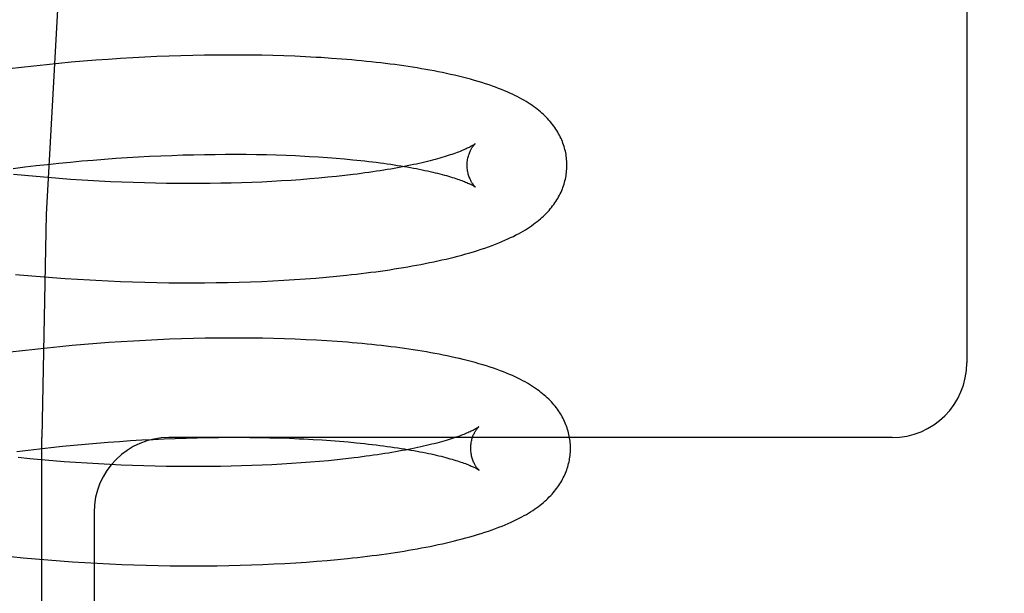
# Model space of a CAD drawing. Header units: inches. Extents: x 0 to 218, y 0 to 141.
# Tile 86 of 114: x 121.197 to 121.394, y 51.703 to 51.818. Entities that reach past the tile are written whole.
import ezdxf

# ---------------------------------------------------------------- set-up
doc = ezdxf.new("R2010")
doc.units = ezdxf.units.IN
doc.header["$LTSCALE"] = 11.987179
doc.header["$MEASUREMENT"] = 0
doc.linetypes.add('HIDDEN', pattern=[0.2, 0.1, -0.1])
doc.layers.add('DEFAULT_2', color=8, linetype='HIDDEN')

msp = doc.modelspace()

# ---------------------------------------------------------------- linework, layer by layer
at = {"layer": 'DEFAULT_2', "color": 8, "linetype": 'HIDDEN'}
for p, q in [((121.38687, 51.90629), (121.38687, 51.74879)), ((121.20976, 51.8093), (121.20728, 51.80909)), ((121.21224, 51.8095), (121.20976, 51.8093)), ((121.2147, 51.80968), (121.21224, 51.8095)), ((121.21716, 51.80984), (121.2147, 51.80968)), ((121.21961, 51.80998), (121.21716, 51.80984)), ((121.22205, 51.81011), (121.21961, 51.80998)), ((121.22448, 51.81023), (121.22205, 51.81011)), ((121.22689, 51.81032), (121.22448, 51.81023)), ((121.22928, 51.8104), (121.22689, 51.81032)), ((121.23166, 51.81046), (121.22928, 51.8104)), ((121.23402, 51.81051), (121.23166, 51.81046)), ((121.23636, 51.81054), (121.23402, 51.81051)), ((121.23869, 51.81055), (121.23636, 51.81054)), ((121.24098, 51.81055), (121.23869, 51.81055)), ((121.24326, 51.81053), (121.24098, 51.81055)), ((121.24551, 51.81049), (121.24326, 51.81053)), ((121.24774, 51.81044), (121.24551, 51.81049)), ((121.24994, 51.81037), (121.24774, 51.81044)), ((121.25211, 51.81029), (121.24994, 51.81037)), ((121.25426, 51.81019), (121.25211, 51.81029)), ((121.25949, 51.80988), (121.25742, 51.81002)), ((121.19732, 51.80806), (121.19483, 51.80776)), ((121.19981, 51.80834), (121.19732, 51.80806)), ((121.2023, 51.80861), (121.19981, 51.80834)), ((121.20479, 51.80886), (121.2023, 51.80861)), ((121.20728, 51.80909), (121.20479, 51.80886)), ((121.21169, 51.78948), (121.21397, 51.78966)), ((121.21397, 51.78966), (121.21624, 51.78983)), ((121.21624, 51.78983), (121.2185, 51.78997)), ((121.2185, 51.78997), (121.22076, 51.79011)), ((121.22076, 51.79011), (121.223, 51.79023)), ((121.223, 51.79023), (121.22523, 51.79033)), ((121.22523, 51.79033), (121.22744, 51.79042)), ((121.22744, 51.79042), (121.22964, 51.79049)), ((121.22964, 51.79049), (121.23182, 51.79055)), ((121.23182, 51.79055), (121.23398, 51.79059)), ((121.23398, 51.79059), (121.23612, 51.79062)), ((121.23612, 51.79062), (121.23823, 51.79064)), ((121.23823, 51.79064), (121.24032, 51.79064)), ((121.24032, 51.79064), (121.24239, 51.79063)), ((121.24239, 51.79063), (121.24442, 51.7906)), ((121.24442, 51.7906), (121.24643, 51.79056)), ((121.24643, 51.79056), (121.24841, 51.7905)), ((121.24841, 51.7905), (121.25035, 51.79044)), ((121.25035, 51.79044), (121.25226, 51.79036)), ((121.25506, 51.79021), (121.25688, 51.7901)), ((121.25688, 51.7901), (121.25867, 51.78998)), ((121.25867, 51.78998), (121.26041, 51.78984)), ((121.26041, 51.78984), (121.26211, 51.7897)), ((121.19567, 51.7878), (121.19795, 51.78809)), ((121.19795, 51.78809), (121.20024, 51.78836)), ((121.20024, 51.78836), (121.20253, 51.78861)), ((121.20253, 51.78861), (121.20482, 51.78885)), ((121.20482, 51.78885), (121.20711, 51.78908)), ((121.20711, 51.78908), (121.2094, 51.78929)), ((121.2094, 51.78929), (121.21169, 51.78948)), ((121.19797, 51.78636), (121.19568, 51.78659)), ((121.20027, 51.78615), (121.19797, 51.78636)), ((121.20256, 51.78595), (121.20027, 51.78615)), ((121.20486, 51.78577), (121.20256, 51.78595)), ((121.20716, 51.7856), (121.20486, 51.78577)), ((121.20945, 51.78545), (121.20716, 51.7856)), ((121.25512, 51.78568), (121.25326, 51.78554)), ((121.25694, 51.78584), (121.25512, 51.78568)), ((121.25871, 51.78601), (121.25694, 51.78584)), ((121.26045, 51.78618), (121.25871, 51.78601)), ((121.26215, 51.78637), (121.26045, 51.78618)), ((121.2638, 51.78657), (121.26215, 51.78637)), ((121.21174, 51.78531), (121.20945, 51.78545)), ((121.21743, 51.78504), (121.21516, 51.78513)), ((121.2197, 51.78495), (121.21743, 51.78504)), ((121.22195, 51.78488), (121.2197, 51.78495)), ((121.22418, 51.78483), (121.22195, 51.78488)), ((121.22641, 51.78479), (121.22418, 51.78483)), ((121.22862, 51.78476), (121.22641, 51.78479)), ((121.2308, 51.78475), (121.22862, 51.78476)), ((121.23297, 51.78476), (121.2308, 51.78475)), ((121.23512, 51.78478), (121.23297, 51.78476)), ((121.23725, 51.78481), (121.23512, 51.78478)), ((121.23935, 51.78485), (121.23725, 51.78481)), ((121.24143, 51.78491), (121.23935, 51.78485)), ((121.24348, 51.78498), (121.24143, 51.78491)), ((121.2455, 51.78507), (121.24348, 51.78498)), ((121.24749, 51.78517), (121.2455, 51.78507)), ((121.24945, 51.78528), (121.24749, 51.78517)), ((121.25137, 51.7854), (121.24945, 51.78528)), ((121.25326, 51.78554), (121.25137, 51.7854)), ((121.19609, 51.76654), (121.19857, 51.76631)), ((121.19857, 51.76631), (121.20106, 51.7661)), ((121.20106, 51.7661), (121.20355, 51.7659)), ((121.20355, 51.7659), (121.20604, 51.76572)), ((121.25632, 51.7658), (121.2584, 51.76598)), ((121.2584, 51.76598), (121.26045, 51.76617)), ((121.26045, 51.76617), (121.26247, 51.76638)), ((121.20604, 51.76572), (121.20852, 51.76556)), ((121.20852, 51.76556), (121.21099, 51.76541)), ((121.21469, 51.76523), (121.21715, 51.76512)), ((121.21715, 51.76512), (121.2196, 51.76504)), ((121.2196, 51.76504), (121.22203, 51.76496)), ((121.22203, 51.76496), (121.22445, 51.76491)), ((121.22445, 51.76491), (121.22686, 51.76487)), ((121.22686, 51.76487), (121.22925, 51.76485)), ((121.22925, 51.76485), (121.23163, 51.76484)), ((121.23163, 51.76484), (121.23399, 51.76485)), ((121.23399, 51.76485), (121.23633, 51.76488)), ((121.23633, 51.76488), (121.23865, 51.76492)), ((121.23865, 51.76492), (121.24094, 51.76498)), ((121.24094, 51.76498), (121.24322, 51.76505)), ((121.24322, 51.76505), (121.24547, 51.76514)), ((121.24547, 51.76514), (121.24769, 51.76524)), ((121.24769, 51.76524), (121.24989, 51.76536)), ((121.24989, 51.76536), (121.25206, 51.76549)), ((121.25206, 51.76549), (121.2542, 51.76564)), ((121.2542, 51.76564), (121.25632, 51.7658)), ((121.20744, 51.75225), (121.20497, 51.75201)), ((121.20992, 51.75246), (121.20744, 51.75225)), ((121.21239, 51.75266), (121.20992, 51.75246)), ((121.21485, 51.75285), (121.21239, 51.75266)), ((121.2173, 51.75301), (121.21485, 51.75285)), ((121.21975, 51.75316), (121.2173, 51.75301)), ((121.22218, 51.75329), (121.21975, 51.75316)), ((121.2246, 51.75341), (121.22218, 51.75329)), ((121.22701, 51.75351), (121.2246, 51.75341)), ((121.2294, 51.75359), (121.22701, 51.75351)), ((121.23177, 51.75366), (121.2294, 51.75359)), ((121.23413, 51.75371), (121.23177, 51.75366)), ((121.23647, 51.75374), (121.23413, 51.75371)), ((121.23879, 51.75376), (121.23647, 51.75374)), ((121.24109, 51.75376), (121.23879, 51.75376)), ((121.24336, 51.75374), (121.24109, 51.75376)), ((121.24561, 51.75371), (121.24336, 51.75374)), ((121.24784, 51.75367), (121.24561, 51.75371)), ((121.25004, 51.7536), (121.24784, 51.75367)), ((121.25221, 51.75353), (121.25004, 51.7536)), ((121.25436, 51.75343), (121.25221, 51.75353)), ((121.25648, 51.75332), (121.25436, 51.75343)), ((121.25856, 51.7532), (121.25648, 51.75332)), ((121.26062, 51.75306), (121.25856, 51.7532)), ((121.19752, 51.75121), (121.19504, 51.75091)), ((121.2, 51.75149), (121.19752, 51.75121)), ((121.20248, 51.75176), (121.2, 51.75149)), ((121.20497, 51.75201), (121.20248, 51.75176)), ((121.20141, 51.17129), (121.20141, 51.73379)), ((121.20551, 51.73206), (121.2078, 51.73228)), ((121.2078, 51.73228), (121.21009, 51.73249)), ((121.21009, 51.73249), (121.21238, 51.73269)), ((121.21238, 51.73269), (121.21466, 51.73287)), ((121.21466, 51.73287), (121.21693, 51.73303)), ((121.21693, 51.73303), (121.2192, 51.73318)), ((121.2192, 51.73318), (121.22145, 51.73332)), ((121.22145, 51.73332), (121.22369, 51.73343)), ((121.22369, 51.73343), (121.22592, 51.73354)), ((121.22592, 51.73354), (121.22814, 51.73363)), ((121.37187, 51.73379), (121.22687, 51.73379)), ((121.22814, 51.73363), (121.23034, 51.7337)), ((121.23034, 51.7337), (121.23252, 51.73376)), ((121.23252, 51.73376), (121.23468, 51.7338)), ((121.23468, 51.7338), (121.23681, 51.73383)), ((121.23681, 51.73383), (121.23893, 51.73385)), ((121.23893, 51.73385), (121.24102, 51.73385)), ((121.24102, 51.73385), (121.24309, 51.73384)), ((121.24309, 51.73384), (121.24512, 51.73381)), ((121.24512, 51.73381), (121.24713, 51.73377)), ((121.24713, 51.73377), (121.24911, 51.73371)), ((121.24911, 51.73371), (121.25106, 51.73365)), ((121.25391, 51.73352), (121.25577, 51.73342)), ((121.25577, 51.73342), (121.25759, 51.73331)), ((121.25759, 51.73331), (121.25937, 51.73319)), ((121.25937, 51.73319), (121.26111, 51.73305)), ((121.26111, 51.73305), (121.26281, 51.73291)), ((121.19636, 51.73101), (121.19864, 51.73129)), ((121.19864, 51.73129), (121.20093, 51.73156)), ((121.20093, 51.73156), (121.20322, 51.73182)), ((121.20322, 51.73182), (121.20551, 51.73206)), ((121.19896, 51.72954), (121.19666, 51.72977)), ((121.20126, 51.72933), (121.19896, 51.72954)), ((121.20356, 51.72914), (121.20126, 51.72933)), ((121.20586, 51.72895), (121.20356, 51.72914)), ((121.20816, 51.72879), (121.20586, 51.72895)), ((121.21046, 51.72864), (121.20816, 51.72879)), ((121.21275, 51.7285), (121.21046, 51.72864)), ((121.21504, 51.72838), (121.21275, 51.7285)), ((121.21732, 51.72828), (121.21504, 51.72838)), ((121.24754, 51.72834), (121.24554, 51.72825)), ((121.24952, 51.72845), (121.24754, 51.72834)), ((121.25146, 51.72857), (121.24952, 51.72845)), ((121.25336, 51.7287), (121.25146, 51.72857)), ((121.25523, 51.72884), (121.25336, 51.7287)), ((121.25707, 51.72899), (121.25523, 51.72884)), ((121.25886, 51.72916), (121.25707, 51.72899)), ((121.26062, 51.72934), (121.25886, 51.72916)), ((121.26233, 51.72952), (121.26062, 51.72934)), ((121.264, 51.72972), (121.26233, 51.72952)), ((121.21959, 51.72819), (121.21732, 51.72828)), ((121.22185, 51.72812), (121.21959, 51.72819)), ((121.2241, 51.72806), (121.22185, 51.72812)), ((121.22633, 51.72801), (121.2241, 51.72806)), ((121.22855, 51.72798), (121.22633, 51.72801)), ((121.23075, 51.72797), (121.22855, 51.72798)), ((121.23293, 51.72796), (121.23075, 51.72797)), ((121.23509, 51.72798), (121.23293, 51.72796)), ((121.23723, 51.728), (121.23509, 51.72798)), ((121.23935, 51.72804), (121.23723, 51.728)), ((121.24144, 51.7281), (121.23935, 51.72804)), ((121.2435, 51.72817), (121.24144, 51.7281)), ((121.24554, 51.72825), (121.2435, 51.72817)), ((121.21187, 51.71879), (121.21187, 51.49879)), ((121.19516, 51.70991), (121.19764, 51.70967)), ((121.19764, 51.70967), (121.20012, 51.70944)), ((121.20012, 51.70944), (121.2026, 51.70924)), ((121.2026, 51.70924), (121.20508, 51.70905)), ((121.20508, 51.70905), (121.20756, 51.70887)), ((121.20756, 51.70887), (121.21003, 51.70872)), ((121.21003, 51.70872), (121.2125, 51.70858)), ((121.25012, 51.70854), (121.25229, 51.70867)), ((121.25229, 51.70867), (121.25443, 51.70881)), ((121.25443, 51.70881), (121.25655, 51.70897)), ((121.25655, 51.70897), (121.25863, 51.70915)), ((121.25863, 51.70915), (121.26069, 51.70933)), ((121.26069, 51.70933), (121.26271, 51.70954)), ((121.2125, 51.70858), (121.21496, 51.70846)), ((121.21496, 51.70846), (121.21741, 51.70835)), ((121.21741, 51.70835), (121.21985, 51.70826)), ((121.21985, 51.70826), (121.22229, 51.70819)), ((121.22229, 51.70819), (121.2247, 51.70813)), ((121.2247, 51.70813), (121.22711, 51.70809)), ((121.22711, 51.70809), (121.2295, 51.70806)), ((121.2295, 51.70806), (121.23187, 51.70805)), ((121.23187, 51.70805), (121.23423, 51.70806)), ((121.23423, 51.70806), (121.23656, 51.70808)), ((121.23656, 51.70808), (121.23888, 51.70812)), ((121.23888, 51.70812), (121.24117, 51.70817)), ((121.24117, 51.70817), (121.24345, 51.70824)), ((121.24345, 51.70824), (121.2457, 51.70833)), ((121.2457, 51.70833), (121.24792, 51.70843)), ((121.24792, 51.70843), (121.25012, 51.70854))]:
    msp.add_line(p, q, dxfattribs=at)
for points in [[(121.39439, 52.23379), (121.37872, 52.23187), (121.36322, 52.22622), (121.34812, 52.21722), (121.33322, 52.20496), (121.31837, 52.18928), (121.3038, 52.17027), (121.28953, 52.14778), (121.27581, 52.12199), (121.26282, 52.09301), (121.25073, 52.06106), (121.23971, 52.02639), (121.22989, 51.98928), (121.22139, 51.95004), (121.2143, 51.90899), (121.20871, 51.86649), (121.20467, 51.82288), (121.20223, 51.77853), (121.20141, 51.73379)], [(121.25742, 51.81002), (121.25638, 51.81008), (121.25426, 51.81019)], [(121.30668, 51.7886), (121.30667, 51.78889), (121.30665, 51.78922), (121.30663, 51.78956), (121.30659, 51.7899), (121.30655, 51.79023), (121.3065, 51.79057), (121.30644, 51.7909), (121.30637, 51.79123), (121.30629, 51.79156), (121.3062, 51.79189), (121.30611, 51.79222), (121.306, 51.79254), (121.30589, 51.79287), (121.30577, 51.79319), (121.30564, 51.79351), (121.3055, 51.79383), (121.30535, 51.79414), (121.30519, 51.79445), (121.30502, 51.79476), (121.30485, 51.79507), (121.30466, 51.79538), (121.30447, 51.79569), (121.30426, 51.796), (121.30405, 51.7963), (121.30382, 51.7966), (121.30358, 51.7969), (121.30334, 51.7972), (121.30308, 51.79749), (121.30282, 51.79778), (121.30254, 51.79807), (121.30226, 51.79835), (121.30197, 51.79863), (121.30167, 51.7989), (121.30136, 51.79917), (121.30103, 51.79944), (121.3007, 51.7997), (121.30036, 51.79996), (121.30001, 51.80022), (121.29965, 51.80047), (121.29928, 51.80072), (121.29889, 51.80097), (121.29848, 51.80122), (121.29806, 51.80147), (121.29763, 51.80172), (121.29718, 51.80196), (121.29672, 51.8022), (121.29624, 51.80244), (121.29574, 51.80268), (121.29523, 51.80292), (121.2947, 51.80315), (121.29415, 51.80339), (121.29358, 51.80362), (121.29299, 51.80385), (121.29238, 51.80408), (121.29174, 51.80431), (121.29107, 51.80455), (121.29037, 51.80478), (121.28964, 51.80501), (121.28889, 51.80524), (121.28812, 51.80546), (121.28733, 51.80568), (121.28654, 51.80589), (121.28574, 51.8061), (121.28493, 51.8063), (121.28413, 51.80649), (121.28333, 51.80667), (121.28252, 51.80685), (121.28171, 51.80702), (121.28089, 51.80719), (121.28005, 51.80735), (121.27921, 51.80751), (121.27836, 51.80766), (121.27749, 51.80781), (121.27662, 51.80795), (121.27574, 51.8081), (121.27486, 51.80823), (121.27396, 51.80836), (121.27306, 51.80849), (121.27214, 51.80862), (121.27122, 51.80874), (121.27029, 51.80885), (121.26935, 51.80897), (121.2684, 51.80908), (121.26745, 51.80918), (121.26648, 51.80928), (121.26551, 51.80938), (121.26453, 51.80947), (121.26354, 51.80956), (121.26254, 51.80965), (121.26153, 51.80973), (121.25949, 51.80988)], [(121.28827, 51.79272), (121.28826, 51.79271), (121.28824, 51.7927), (121.28822, 51.79268), (121.28818, 51.79265), (121.28814, 51.79262), (121.28808, 51.79258), (121.28801, 51.79254), (121.28794, 51.79249), (121.28785, 51.79243), (121.28775, 51.79238), (121.28764, 51.79231), (121.28751, 51.79224), (121.28738, 51.79217), (121.28723, 51.79209), (121.28706, 51.79201), (121.28689, 51.79192), (121.2867, 51.79183), (121.28649, 51.79173), (121.28627, 51.79163), (121.28604, 51.79153), (121.28579, 51.79143), (121.28553, 51.79132), (121.28525, 51.79121), (121.28495, 51.79109), (121.28464, 51.79098), (121.28432, 51.79086), (121.28398, 51.79074), (121.28362, 51.79062), (121.28325, 51.79049), (121.28287, 51.79037), (121.28247, 51.79024), (121.28205, 51.79011), (121.28162, 51.78998), (121.28117, 51.78985), (121.28071, 51.78973), (121.28023, 51.78959), (121.27974, 51.78946), (121.27924, 51.78933), (121.27872, 51.7892), (121.27818, 51.78907), (121.27763, 51.78894), (121.27707, 51.78881), (121.27649, 51.78868), (121.27589, 51.78856), (121.27529, 51.78843), (121.27467, 51.7883), (121.27403, 51.78817), (121.27338, 51.78805), (121.27272, 51.78793), (121.27205, 51.7878), (121.27136, 51.78768), (121.27066, 51.78756), (121.26994, 51.78745), (121.26922, 51.78733), (121.26848, 51.78722), (121.26773, 51.7871), (121.26697, 51.78699), (121.26619, 51.78688), (121.26541, 51.78678), (121.26461, 51.78667), (121.2638, 51.78657)], [(121.28668, 51.78835), (121.28668, 51.78859), (121.28669, 51.78885), (121.28671, 51.78911), (121.28674, 51.78936), (121.28677, 51.7896), (121.28682, 51.78984), (121.28687, 51.79006), (121.28692, 51.79028), (121.28698, 51.79049), (121.28705, 51.79068), (121.28712, 51.79087), (121.28719, 51.79105), (121.28726, 51.79122), (121.28733, 51.79137), (121.2874, 51.79152), (121.28748, 51.79166), (121.28755, 51.79178), (121.28762, 51.7919), (121.28769, 51.79201), (121.28776, 51.79211), (121.28782, 51.7922), (121.28788, 51.79228), (121.28794, 51.79236), (121.288, 51.79243), (121.28805, 51.79249), (121.2881, 51.79254), (121.28814, 51.79259), (121.28817, 51.79263), (121.28821, 51.79266), (121.28823, 51.79268), (121.28825, 51.7927), (121.28827, 51.79271), (121.28827, 51.79272)], [(121.25226, 51.79036), (121.25414, 51.79026), (121.25506, 51.79021)], [(121.26211, 51.7897), (121.26376, 51.78954), (121.26457, 51.78946), (121.26537, 51.78938), (121.26616, 51.78929), (121.26694, 51.7892), (121.26771, 51.78911), (121.26846, 51.78902), (121.2692, 51.78892), (121.26993, 51.78882), (121.27065, 51.78872), (121.27135, 51.78862), (121.27204, 51.78852), (121.27272, 51.78841), (121.27338, 51.78831), (121.27403, 51.7882), (121.27467, 51.78809), (121.27529, 51.78798), (121.2759, 51.78787), (121.2765, 51.78775), (121.27708, 51.78764), (121.27765, 51.78752), (121.2782, 51.78741), (121.27874, 51.78729), (121.27927, 51.78717), (121.27978, 51.78705), (121.28027, 51.78694), (121.28075, 51.78682), (121.28122, 51.7867), (121.28167, 51.78658), (121.2821, 51.78647), (121.28252, 51.78635), (121.28292, 51.78623), (121.28331, 51.78612), (121.28368, 51.786), (121.28404, 51.78589), (121.28439, 51.78578), (121.28471, 51.78567), (121.28503, 51.78556), (121.28532, 51.78545), (121.2856, 51.78535), (121.28587, 51.78525), (121.28612, 51.78515), (121.28636, 51.78505), (121.28658, 51.78496), (121.28678, 51.78487), (121.28698, 51.78478), (121.28716, 51.7847), (121.28732, 51.78462), (121.28747, 51.78455), (121.28761, 51.78448), (121.28774, 51.78441), (121.28785, 51.78435), (121.28795, 51.78429), (121.28804, 51.78424), (121.28812, 51.78419), (121.28819, 51.78415), (121.28824, 51.78411), (121.28829, 51.78408), (121.28833, 51.78406), (121.28835, 51.78404), (121.28836, 51.78404)], [(121.26247, 51.76638), (121.26347, 51.76649), (121.26446, 51.7666), (121.26544, 51.76671), (121.26641, 51.76683), (121.26738, 51.76696), (121.26833, 51.76708), (121.26928, 51.76721), (121.27022, 51.76734), (121.27115, 51.76748), (121.27207, 51.76762), (121.27298, 51.76777), (121.27389, 51.76792), (121.27478, 51.76807), (121.27567, 51.76822), (121.27655, 51.76838), (121.27742, 51.76855), (121.27828, 51.76872), (121.27913, 51.76889), (121.27997, 51.76906), (121.2808, 51.76924), (121.28163, 51.76943), (121.28244, 51.76962), (121.28324, 51.76981), (121.28404, 51.77001), (121.28483, 51.77021), (121.28562, 51.77042), (121.2864, 51.77064), (121.28719, 51.77086), (121.28796, 51.77109), (121.28873, 51.77133), (121.2895, 51.77158), (121.29024, 51.77183), (121.29097, 51.77208), (121.29167, 51.77234), (121.29235, 51.7726), (121.29301, 51.77286), (121.29364, 51.77312), (121.29425, 51.77338), (121.29484, 51.77364), (121.2954, 51.77391), (121.29595, 51.77417), (121.29647, 51.77444), (121.29697, 51.7747), (121.29746, 51.77497), (121.29792, 51.77524), (121.29837, 51.7755), (121.2988, 51.77577), (121.29921, 51.77604), (121.2996, 51.77631), (121.29998, 51.77658), (121.30034, 51.77685), (121.30069, 51.77712), (121.30103, 51.77739), (121.30136, 51.77767), (121.30168, 51.77795), (121.30198, 51.77823), (121.30227, 51.77851), (121.30256, 51.77879), (121.30283, 51.77908), (121.30309, 51.77937), (121.30335, 51.77967), (121.30359, 51.77996), (121.30382, 51.78026), (121.30405, 51.78056), (121.30426, 51.78086), (121.30446, 51.78117), (121.30466, 51.78148), (121.30485, 51.78179), (121.30502, 51.7821), (121.30519, 51.78241), (121.30535, 51.78273), (121.3055, 51.78305), (121.30564, 51.78336), (121.30577, 51.78368), (121.30589, 51.784), (121.306, 51.78433), (121.30611, 51.78465), (121.3062, 51.78498), (121.30629, 51.78531), (121.30637, 51.78564), (121.30644, 51.78597), (121.3065, 51.7863), (121.30655, 51.78664), (121.30659, 51.78697), (121.30663, 51.7873), (121.30665, 51.78764), (121.30667, 51.78798), (121.30668, 51.78831), (121.30668, 51.7886)], [(121.28836, 51.78404), (121.28837, 51.78403), (121.28838, 51.78402), (121.28838, 51.78402), (121.28836, 51.78404), (121.28834, 51.78405), (121.28831, 51.78408), (121.28828, 51.78411), (121.28824, 51.78415), (121.2882, 51.78419), (121.28815, 51.78424), (121.2881, 51.7843), (121.28804, 51.78437), (121.28798, 51.78444), (121.28792, 51.78453), (121.28785, 51.78462), (121.28778, 51.78471), (121.28771, 51.78482), (121.28764, 51.78494), (121.28756, 51.78506), (121.28748, 51.7852), (121.28741, 51.78534), (121.28733, 51.7855), (121.28725, 51.78566), (121.28718, 51.78584), (121.28711, 51.78602), (121.28704, 51.78622), (121.28697, 51.78642), (121.28691, 51.78664), (121.28685, 51.78687), (121.28681, 51.7871), (121.28676, 51.78734), (121.28673, 51.78759), (121.2867, 51.78785), (121.28668, 51.78811), (121.28668, 51.78835)], [(121.21516, 51.78513), (121.21288, 51.78525), (121.21174, 51.78531)], [(121.21099, 51.76541), (121.21223, 51.76535), (121.21469, 51.76523)], [(121.3074, 51.73181), (121.30739, 51.73209), (121.30737, 51.73243), (121.30735, 51.73277), (121.30731, 51.7331), (121.30727, 51.73344), (121.30722, 51.73377), (121.30716, 51.7341), (121.30709, 51.73443), (121.30701, 51.73476), (121.30693, 51.73509), (121.30683, 51.73542), (121.30673, 51.73574), (121.30661, 51.73606), (121.30649, 51.73638), (121.30636, 51.7367), (121.30622, 51.73702), (121.30608, 51.73733), (121.30592, 51.73764), (121.30575, 51.73796), (121.30558, 51.73826), (121.3054, 51.73857), (121.3052, 51.73888), (121.305, 51.73918), (121.30479, 51.73948), (121.30456, 51.73978), (121.30433, 51.74007), (121.30409, 51.74037), (121.30384, 51.74066), (121.30358, 51.74094), (121.30331, 51.74123), (121.30303, 51.74151), (121.30274, 51.74179), (121.30244, 51.74206), (121.30213, 51.74233), (121.30181, 51.7426), (121.30147, 51.74287), (121.30113, 51.74314), (121.30077, 51.7434), (121.3004, 51.74366), (121.30001, 51.74392), (121.29961, 51.74418), (121.2992, 51.74443), (121.29876, 51.74469), (121.29831, 51.74495), (121.29784, 51.7452), (121.29735, 51.74546), (121.29684, 51.74571), (121.29631, 51.74596), (121.29575, 51.74622), (121.29518, 51.74647), (121.29459, 51.74671), (121.29397, 51.74696), (121.29333, 51.7472), (121.29267, 51.74745), (121.29199, 51.74769), (121.29128, 51.74792), (121.29055, 51.74816), (121.28981, 51.74839), (121.28904, 51.74861), (121.28827, 51.74883), (121.28748, 51.74904), (121.28669, 51.74925), (121.2859, 51.74945), (121.28511, 51.74964), (121.28431, 51.74982), (121.2835, 51.75), (121.28269, 51.75017), (121.28187, 51.75034), (121.28105, 51.7505), (121.28021, 51.75066), (121.27936, 51.75082), (121.2785, 51.75097), (121.27764, 51.75111), (121.27677, 51.75126), (121.27588, 51.75139), (121.275, 51.75153), (121.2741, 51.75166), (121.27319, 51.75178), (121.27228, 51.7519), (121.27135, 51.75202), (121.27042, 51.75213), (121.26948, 51.75224), (121.26853, 51.75235), (121.26757, 51.75245), (121.2666, 51.75255), (121.26562, 51.75265), (121.26464, 51.75274), (121.26365, 51.75282), (121.26265, 51.75291), (121.26062, 51.75306)], [(121.28899, 51.73593), (121.28898, 51.73592), (121.28897, 51.73591), (121.28894, 51.73589), (121.28891, 51.73586), (121.28886, 51.73583), (121.28881, 51.7358), (121.28874, 51.73575), (121.28867, 51.73571), (121.28858, 51.73565), (121.28848, 51.73559), (121.28838, 51.73553), (121.28825, 51.73546), (121.28812, 51.73539), (121.28797, 51.73531), (121.28781, 51.73523), (121.28764, 51.73514), (121.28745, 51.73505), (121.28725, 51.73496), (121.28703, 51.73486), (121.2868, 51.73476), (121.28656, 51.73466), (121.2863, 51.73455), (121.28602, 51.73444), (121.28573, 51.73433), (121.28543, 51.73421), (121.28511, 51.73409), (121.28477, 51.73397), (121.28442, 51.73385), (121.28405, 51.73373), (121.28367, 51.7336), (121.28328, 51.73348), (121.28286, 51.73335), (121.28244, 51.73322), (121.282, 51.73309), (121.28154, 51.73296), (121.28107, 51.73283), (121.28058, 51.7327), (121.28008, 51.73257), (121.27957, 51.73244), (121.27903, 51.73231), (121.27849, 51.73218), (121.27793, 51.73205), (121.27736, 51.73193), (121.27677, 51.7318), (121.27617, 51.73167), (121.27555, 51.73154), (121.27493, 51.73142), (121.27428, 51.73129), (121.27363, 51.73117), (121.27296, 51.73105), (121.27228, 51.73093), (121.27158, 51.73081), (121.27087, 51.73069), (121.27015, 51.73057), (121.26942, 51.73046), (121.26868, 51.73035), (121.26792, 51.73024), (121.26718, 51.73013)], [(121.2874, 51.73156), (121.2874, 51.7318), (121.28741, 51.73206), (121.28743, 51.73231), (121.28746, 51.73256), (121.28749, 51.73281), (121.28754, 51.73304), (121.28759, 51.73327), (121.28764, 51.73348), (121.2877, 51.73369), (121.28777, 51.73389), (121.28783, 51.73407), (121.2879, 51.73425), (121.28798, 51.73442), (121.28805, 51.73457), (121.28812, 51.73472), (121.28819, 51.73486), (121.28827, 51.73498), (121.28834, 51.7351), (121.2884, 51.73521), (121.28847, 51.73531), (121.28854, 51.7354), (121.2886, 51.73549), (121.28866, 51.73556), (121.28871, 51.73563), (121.28876, 51.73569), (121.28881, 51.73575), (121.28885, 51.73579), (121.28889, 51.73583), (121.28892, 51.73586), (121.28895, 51.73589), (121.28897, 51.73591), (121.28898, 51.73592), (121.28899, 51.73593)], [(121.25106, 51.73365), (121.25297, 51.73357), (121.25391, 51.73352)], [(121.26281, 51.73291), (121.26447, 51.73275), (121.26528, 51.73267), (121.26608, 51.73259), (121.26687, 51.7325), (121.26765, 51.73241), (121.26842, 51.73232), (121.26917, 51.73223), (121.26991, 51.73213), (121.27064, 51.73203), (121.27136, 51.73193), (121.27206, 51.73183), (121.27275, 51.73173), (121.27343, 51.73162), (121.27409, 51.73152), (121.27474, 51.73141), (121.27538, 51.7313), (121.27601, 51.73119), (121.27662, 51.73108), (121.27721, 51.73096), (121.2778, 51.73085), (121.27836, 51.73073), (121.27892, 51.73062), (121.27946, 51.7305), (121.27998, 51.73038), (121.28049, 51.73027), (121.28099, 51.73015), (121.28147, 51.73003), (121.28193, 51.72991), (121.28238, 51.72979), (121.28281, 51.72968), (121.28323, 51.72956), (121.28364, 51.72944), (121.28403, 51.72933), (121.2844, 51.72921), (121.28476, 51.7291), (121.2851, 51.72899), (121.28543, 51.72888), (121.28574, 51.72877), (121.28604, 51.72866), (121.28632, 51.72856), (121.28659, 51.72846), (121.28684, 51.72836), (121.28707, 51.72826), (121.2873, 51.72817), (121.2875, 51.72808), (121.2877, 51.72799), (121.28788, 51.72791), (121.28804, 51.72783), (121.28819, 51.72776), (121.28833, 51.72769), (121.28846, 51.72762), (121.28857, 51.72756), (121.28867, 51.7275), (121.28876, 51.72745), (121.28884, 51.7274), (121.28891, 51.72736), (121.28896, 51.72732), (121.28901, 51.72729), (121.28905, 51.72727), (121.28907, 51.72725), (121.28908, 51.72725)], [(121.27138, 51.71062), (121.27225, 51.71075), (121.27315, 51.71089), (121.27405, 51.71103), (121.27493, 51.71118), (121.27581, 51.71133), (121.27668, 51.71148), (121.27754, 51.71164), (121.27839, 51.71181), (121.27923, 51.71197), (121.28007, 51.71214), (121.28089, 51.71232), (121.28171, 51.71249), (121.28252, 51.71268), (121.28332, 51.71286), (121.28411, 51.71305), (121.28489, 51.71325), (121.28567, 51.71345), (121.28644, 51.71366), (121.2872, 51.71387), (121.28797, 51.71409), (121.28873, 51.71432), (121.28949, 51.71455), (121.29023, 51.71479), (121.29097, 51.71504), (121.29169, 51.71529), (121.29238, 51.71554), (121.29305, 51.7158), (121.2937, 51.71605), (121.29432, 51.71631), (121.29492, 51.71657), (121.2955, 51.71682), (121.29606, 51.71708), (121.29659, 51.71734), (121.29711, 51.7176), (121.29761, 51.71786), (121.29809, 51.71813), (121.29855, 51.71839), (121.29899, 51.71865), (121.29941, 51.71892), (121.29982, 51.71918), (121.30021, 51.71944), (121.30059, 51.7197), (121.30095, 51.71997), (121.3013, 51.72024), (121.30164, 51.7205), (121.30196, 51.72077), (121.30228, 51.72105), (121.30258, 51.72132), (121.30287, 51.7216), (121.30315, 51.72188), (121.30343, 51.72216), (121.30369, 51.72244), (121.30394, 51.72273), (121.30419, 51.72302), (121.30442, 51.72331), (121.30464, 51.72361), (121.30486, 51.7239), (121.30507, 51.7242), (121.30526, 51.7245), (121.30545, 51.72481), (121.30563, 51.72511), (121.3058, 51.72542), (121.30596, 51.72573), (121.30612, 51.72604), (121.30626, 51.72635), (121.30639, 51.72666), (121.30652, 51.72698), (121.30664, 51.72729), (121.30675, 51.72761), (121.30685, 51.72793), (121.30694, 51.72825), (121.30702, 51.72857), (121.3071, 51.7289), (121.30717, 51.72922), (121.30722, 51.72955), (121.30727, 51.72988), (121.30732, 51.73021), (121.30735, 51.73054), (121.30737, 51.73087), (121.30739, 51.7312), (121.3074, 51.73153), (121.3074, 51.73181)], [(121.28908, 51.72725), (121.28909, 51.72724), (121.2891, 51.72723), (121.2891, 51.72723), (121.28908, 51.72724), (121.28906, 51.72726), (121.28904, 51.72729), (121.289, 51.72732), (121.28896, 51.72736), (121.28892, 51.7274), (121.28887, 51.72745), (121.28882, 51.72751), (121.28876, 51.72758), (121.2887, 51.72765), (121.28864, 51.72773), (121.28857, 51.72782), (121.2885, 51.72792), (121.28843, 51.72803), (121.28836, 51.72815), (121.28828, 51.72827), (121.2882, 51.72841), (121.28813, 51.72855), (121.28805, 51.7287), (121.28798, 51.72887), (121.2879, 51.72905), (121.28783, 51.72923), (121.28776, 51.72943), (121.28769, 51.72963), (121.28763, 51.72985), (121.28758, 51.73007), (121.28753, 51.73031), (121.28748, 51.73055), (121.28745, 51.7308), (121.28742, 51.73106), (121.2874, 51.73132), (121.2874, 51.73156)], [(121.26718, 51.73013), (121.26642, 51.73003), (121.26562, 51.72992), (121.26482, 51.72982), (121.264, 51.72972)], [(121.26271, 51.70954), (121.26371, 51.70964), (121.2647, 51.70975), (121.26568, 51.70987), (121.26666, 51.70998), (121.26763, 51.7101), (121.26858, 51.71023), (121.26953, 51.71036), (121.27047, 51.71049), (121.27138, 51.71062)]]:
    msp.add_lwpolyline(points, dxfattribs=at)
for centre, start, end in [((121.37187, 51.74879), 270, 360), ((121.22687, 51.71879), 90, 180)]:
    msp.add_arc(centre, 0.015, start, end, dxfattribs=at)

doc.saveas('drawing.dxf')
